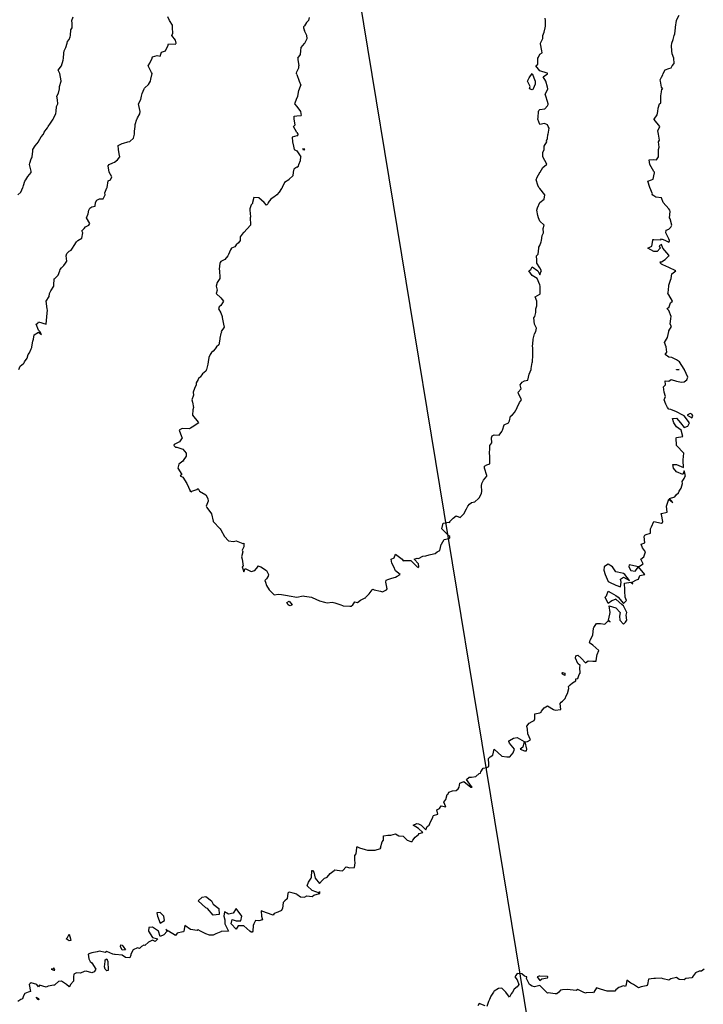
# Model space of a CAD drawing. Header units: inches. Extents: x 158323 to 160611, y 432808 to 437248.
# Tile 179 of 228: x 159635 to 159680, y 436990 to 437055. Entities that reach past the tile are written whole.
import ezdxf

# ---------------------------------------------------------------- set-up
doc = ezdxf.new("R2010")
doc.units = ezdxf.units.IN
doc.header["$MEASUREMENT"] = 0
doc.linetypes.add('CENTER', pattern=[0])
for name, color, linetype, lineweight in [('Hoogtelijn-bestaand 18.00 M', 7, 'Continuous', 15), ('Hoogtelijn-bestaand 19.00 M', 7, 'Continuous', 15), ('Hoogtelijn-bestaand 20.00 M', 7, 'Continuous', 15), ('Profielen', 3, 'Continuous', 60)]:
    doc.layers.add(name, color=color, linetype=linetype, lineweight=lineweight)

msp = doc.modelspace()

# ---------------------------------------------------------------- linework, layer by layer
at = {"layer": 'Hoogtelijn-bestaand 18.00 M', "color": 252, "linetype": 'Continuous', "lineweight": 25}
for points in [[(159634.385, 437043.75, 18), (159634.566, 437043.934, 18), (159634.7, 437044.25, 18), (159634.723, 437044.277, 18), (159634.75, 437044.375, 18), (159634.835, 437044.666, 18), (159634.899, 437044.75, 18), (159635.042, 437044.958, 18), (159635.25, 437045.22, 18), (159635.265, 437045.235, 18), (159635.267, 437045.25, 18), (159635.25, 437045.318, 18), (159635.156, 437045.75, 18), (159635.161, 437045.839, 18), (159635.25, 437046.122, 18), (159635.295, 437046.205, 18), (159635.318, 437046.25, 18), (159635.365, 437046.635, 18), (159635.375, 437046.75, 18), (159635.51, 437046.99, 18), (159635.736, 437047.25, 18), (159635.744, 437047.257, 18), (159635.75, 437047.264, 18), (159635.925, 437047.575, 18), (159636.06, 437047.75, 18), (159636.124, 437047.876, 18), (159636.25, 437048.057, 18), (159636.328, 437048.172, 18), (159636.376, 437048.25, 18), (159636.52, 437048.48, 18), (159636.706, 437048.75, 18), (159636.718, 437048.782, 18), (159636.75, 437048.828, 18), (159636.875, 437049.125, 18), (159636.898, 437049.25, 18), (159636.916, 437049.584, 18), (159637.007, 437049.75, 18), (159636.993, 437050.007, 18), (159636.95, 437050.25, 18), (159637.055, 437050.445, 18), (159637.117, 437050.75, 18), (159637.112, 437050.888, 18), (159637.229, 437051.25, 18), (159637.236, 437051.264, 18), (159637.134, 437051.75, 18), (159637.041, 437051.959, 18), (159637.25, 437052.25, 18), (159637.375, 437052.625, 18), (159637.397, 437052.75, 18), (159637.403, 437053.097, 18), (159637.439, 437053.25, 18), (159637.536, 437053.464, 18), (159637.62, 437053.75, 18), (159637.645, 437053.855, 18), (159637.75, 437053.996, 18), (159637.835, 437054.165, 18), (159637.854, 437054.25, 18), (159637.876, 437054.624, 18), (159637.959, 437054.75, 18), (159637.956, 437055.044, 18), (159637.935, 437055.25, 18), (159638.016, 437055.484, 18)], [(159679.565, 436992.75, 18), (159679.387, 436992.613, 18), (159679.25, 436992.628, 18), (159678.993, 436992.507, 18), (159678.801, 436992.25, 18), (159678.792, 436992.208, 18), (159678.75, 436992.185, 18), (159678.358, 436992.142, 18), (159678.25, 436992.054, 18), (159677.923, 436992.077, 18), (159677.75, 436992.198, 18), (159677.383, 436992.117, 18), (159677.25, 436992.024, 18), (159676.88, 436992.12, 18), (159676.75, 436992.171, 18), (159676.355, 436992.145, 18), (159676.25, 436992.132, 18), (159675.898, 436992.102, 18), (159675.839, 436991.75, 18), (159675.825, 436991.675, 18), (159675.75, 436991.658, 18), (159675.419, 436991.581, 18), (159675.25, 436991.517, 18), (159674.912, 436991.75, 18), (159674.75, 436991.825, 18), (159674.468, 436992.033, 18), (159674.425, 436991.75, 18), (159674.385, 436991.615, 18), (159674.25, 436991.665, 18), (159673.957, 436991.543, 18), (159673.75, 436991.397, 18), (159673.696, 436991.304, 18), (159673.25, 436991.308, 18), (159673.185, 436991.315, 18), (159672.75, 436991.442, 18), (159672.473, 436991.527, 18), (159672.316, 436991.25, 18), (159672.294, 436991.206, 18), (159672.25, 436991.213, 18), (159671.797, 436991.204, 18), (159671.75, 436991.179, 18), (159671.609, 436991.25, 18), (159671.25, 436991.417, 18), (159671.146, 436991.355, 18), (159670.75, 436991.399, 18), (159670.594, 436991.406, 18), (159670.25, 436991.396, 18), (159670.118, 436991.382, 18), (159670.004, 436991.25, 18), (159669.871, 436991.129, 18), (159669.75, 436991.138, 18), (159669.295, 436991.205, 18), (159669.25, 436991.172, 18), (159669.184, 436991.25, 18), (159668.75, 436991.67, 18), (159668.404, 436991.596, 18), (159668.25, 436991.641, 18), (159668.075, 436991.75, 18), (159667.87, 436992.13, 18), (159667.903, 436992.25, 18), (159667.75, 436992.3, 18), (159667.56, 436992.44, 18), (159667.25, 436992.469, 18), (159667.169, 436992.331, 18), (159667.104, 436992.25, 18), (159667.25, 436992.044, 18), (159667.368, 436991.75, 18), (159667.32, 436991.68, 18), (159667.25, 436991.596, 18), (159667.067, 436991.433, 18), (159666.946, 436991.25, 18), (159666.863, 436991.137, 18), (159666.75, 436990.92, 18), (159666.516, 436991.25, 18), (159666.25, 436991.496, 18), (159666.018, 436991.482, 18), (159665.75, 436991.308, 18), (159665.711, 436991.289, 18), (159665.698, 436991.25, 18), (159665.522, 436990.978, 18), (159665.44, 436990.75, 18), (159665.374, 436990.627, 18), (159665.25, 436990.292, 18)], [(159665.15, 436990.35, 18), (159664.75, 436990.5, 18), (159664.669, 436990.332, 18)]]:
    msp.add_polyline3d(points, dxfattribs=at)
msp.add_polyline3d([(159668.57, 436992.25, 18), (159668.75, 436992.009, 18), (159668.882, 436992.118, 18), (159669.25, 436992.193, 18), (159669.275, 436992.225, 18), (159669.284, 436992.25, 18), (159669.25, 436992.267, 18), (159669.232, 436992.268, 18), (159668.75, 436992.298, 18), (159668.706, 436992.294, 18)], close=True, dxfattribs=at)
at = {"layer": 'Hoogtelijn-bestaand 19.00 M', "color": 252, "linetype": 'Continuous', "lineweight": 25}
for p, q in [((159652.75, 436997.687, 19), (159652.985, 436997.515, 19)), ((159652.985, 436997.515, 19), (159653.25, 436997.507, 19))]:
    msp.add_line(p, q, dxfattribs=at)
for points in [[(159634.453, 437032.25, 19), (159634.534, 437032.466, 19), (159634.75, 437032.643, 19), (159634.805, 437032.695, 19), (159634.811, 437032.75, 19), (159635, 437033, 19), (159635.053, 437033.25, 19), (159635.157, 437033.343, 19), (159635.25, 437033.609, 19), (159635.293, 437033.707, 19), (159635.307, 437033.75, 19), (159635.376, 437034.124, 19), (159635.401, 437034.25, 19), (159635.459, 437034.541, 19), (159635.75, 437034.722, 19), (159635.932, 437034.568, 19), (159635.833, 437034.75, 19), (159635.75, 437034.85, 19), (159635.59, 437035.25, 19), (159635.688, 437035.312, 19), (159635.75, 437035.391, 19), (159636.25, 437035.25, 19), (159636.285, 437035.715, 19), (159636.286, 437035.75, 19), (159636.332, 437036.168, 19), (159636.305, 437036.25, 19), (159636.25, 437036.75, 19), (159636.445, 437037.055, 19), (159636.471, 437037.25, 19), (159636.559, 437037.441, 19), (159636.744, 437037.75, 19), (159636.742, 437037.758, 19), (159636.75, 437037.812, 19), (159636.782, 437038.218, 19), (159636.807, 437038.25, 19), (159637.032, 437038.468, 19), (159637.139, 437038.75, 19), (159637.157, 437038.844, 19), (159637.25, 437038.942, 19), (159637.398, 437039.102, 19), (159637.512, 437039.25, 19), (159637.601, 437039.399, 19), (159637.568, 437039.75, 19), (159637.611, 437039.889, 19), (159637.75, 437040.041, 19), (159637.88, 437040.12, 19), (159637.987, 437040.25, 19), (159638.085, 437040.415, 19), (159638.25, 437040.658, 19), (159638.286, 437040.714, 19), (159638.323, 437040.75, 19), (159638.589, 437040.911, 19), (159638.659, 437041.25, 19), (159638.604, 437041.396, 19), (159638.75, 437041.547, 19), (159638.839, 437041.661, 19), (159639.045, 437041.75, 19), (159639.122, 437041.879, 19), (159638.909, 437042.25, 19), (159639.002, 437042.498, 19), (159639.05, 437042.75, 19), (159639.118, 437042.882, 19), (159639.25, 437042.961, 19), (159639.478, 437043.022, 19), (159639.489, 437043.25, 19), (159639.589, 437043.411, 19), (159639.75, 437043.49, 19), (159640.008, 437043.492, 19), (159640.119, 437043.75, 19), (159640.107, 437043.893, 19), (159640.25, 437044.228, 19), (159640.257, 437044.243, 19), (159640.258, 437044.25, 19), (159640.318, 437044.682, 19), (159640.488, 437044.75, 19), (159640.56, 437044.94, 19), (159640.388, 437045.25, 19), (159640.338, 437045.662, 19), (159640.401, 437045.75, 19), (159640.63, 437045.87, 19), (159640.75, 437045.899, 19), (159640.946, 437046.054, 19), (159641.105, 437046.25, 19), (159641.046, 437046.454, 19), (159641.004, 437046.75, 19), (159640.983, 437047.017, 19), (159641.25, 437047.148, 19), (159641.335, 437047.165, 19), (159641.614, 437047.25, 19), (159641.724, 437047.276, 19), (159641.75, 437047.274, 19), (159642.004, 437047.496, 19), (159642.066, 437047.75, 19), (159642.051, 437047.949, 19), (159642.108, 437048.25, 19), (159642.11, 437048.39, 19), (159642.208, 437048.75, 19), (159642.226, 437048.774, 19), (159642.25, 437048.828, 19), (159642.411, 437049.089, 19), (159642.43, 437049.25, 19), (159642.357, 437049.643, 19), (159642.334, 437049.75, 19), (159642.472, 437050.028, 19), (159642.524, 437050.25, 19), (159642.566, 437050.434, 19), (159642.7, 437050.75, 19), (159642.722, 437050.778, 19), (159642.75, 437050.801, 19), (159642.972, 437051.028, 19), (159643.116, 437051.25, 19), (159643.128, 437051.372, 19), (159643.227, 437051.75, 19), (159643.179, 437051.821, 19), (159642.968, 437052.25, 19), (159643.074, 437052.426, 19), (159643.225, 437052.75, 19), (159643.222, 437052.778, 19), (159643.25, 437052.838, 19), (159643.554, 437052.946, 19), (159643.75, 437052.886, 19), (159643.844, 437053.156, 19), (159644.093, 437053.25, 19), (159644.144, 437053.356, 19), (159644.25, 437053.555, 19), (159644.304, 437053.696, 19), (159644.75, 437053.683, 19), (159644.779, 437053.721, 19), (159644.795, 437053.75, 19), (159644.75, 437053.955, 19), (159644.526, 437054.25, 19), (159644.583, 437054.417, 19), (159644.567, 437054.75, 19), (159644.571, 437054.929, 19), (159644.375, 437055.25, 19), (159644.25, 437055.475, 19)], [(159653.25, 436997.507, 19), (159653.407, 436997.593, 19), (159653.75, 436997.549, 19), (159653.866, 436997.634, 19), (159654.25, 436997.744, 19), (159654.255, 436997.745, 19), (159654.258, 436997.75, 19), (159654.25, 436997.875, 19), (159654.239, 436997.762, 19), (159653.75, 436997.937, 19), (159653.437, 436998.25, 19), (159653.514, 436998.486, 19), (159653.702, 436998.75, 19), (159653.716, 436998.784, 19), (159653.736, 436999.25, 19), (159653.74, 436999.26, 19), (159653.75, 436999.26, 19), (159653.772, 436999.25, 19), (159653.861, 436999.139, 19), (159653.958, 436998.75, 19), (159654.25, 436998.4, 19), (159654.409, 436998.591, 19), (159654.568, 436998.75, 19), (159654.708, 436998.792, 19), (159654.75, 436998.817, 19), (159654.953, 436999.047, 19), (159655.198, 436999.25, 19), (159655.231, 436999.269, 19), (159655.25, 436999.299, 19), (159655.55, 436999.25, 19), (159655.75, 436999.222, 19), (159655.763, 436999.237, 19), (159655.789, 436999.25, 19), (159656.005, 436999.495, 19), (159656.25, 436999.435, 19), (159656.552, 436999.448, 19), (159656.586, 436999.75, 19), (159656.568, 436999.932, 19), (159656.574, 437000.25, 19), (159656.656, 437000.344, 19), (159656.711, 437000.75, 19), (159656.695, 437000.805, 19), (159656.75, 437000.815, 19), (159656.88, 437000.75, 19), (159657.25, 437000.63, 19), (159657.404, 437000.596, 19), (159657.75, 437000.602, 19), (159657.908, 437000.592, 19), (159658.25, 437000.706, 19), (159658.279, 437000.721, 19), (159658.263, 437000.75, 19), (159658.365, 437001.135, 19), (159658.464, 437001.25, 19), (159658.466, 437001.534, 19), (159658.75, 437001.574, 19), (159658.928, 437001.572, 19), (159659.25, 437001.659, 19), (159659.467, 437001.533, 19), (159659.75, 437001.524, 19), (159660.016, 437001.25, 19), (159660.25, 437001.154, 19), (159660.347, 437001.153, 19), (159660.397, 437001.25, 19), (159660.552, 437001.448, 19), (159660.75, 437001.625, 19), (159660.811, 437001.689, 19), (159661.036, 437001.75, 19), (159660.75, 437002.023, 19), (159660.417, 437002.25, 19), (159660.65, 437002.35, 19), (159660.75, 437002.32, 19), (159660.942, 437002.25, 19), (159661.25, 437001.93, 19), (159661.342, 437002.158, 19), (159661.472, 437002.25, 19), (159661.55, 437002.45, 19), (159661.705, 437002.75, 19), (159661.706, 437002.794, 19), (159661.75, 437002.875, 19), (159662.031, 437002.969, 19), (159661.964, 437003.25, 19), (159662.153, 437003.347, 19), (159662.25, 437003.511, 19), (159662.555, 437003.445, 19), (159662.433, 437003.75, 19), (159662.56, 437003.94, 19), (159662.638, 437004.25, 19), (159662.704, 437004.296, 19), (159662.75, 437004.405, 19), (159662.994, 437004.506, 19), (159663.25, 437004.526, 19), (159663.37, 437004.63, 19), (159663.448, 437004.75, 19), (159663.49, 437005.01, 19), (159663.75, 437005.111, 19), (159664.214, 437004.75, 19), (159664.25, 437004.732, 19), (159664.261, 437004.739, 19), (159664.295, 437004.75, 19), (159664.25, 437004.795, 19), (159663.917, 437005.25, 19), (159664.089, 437005.411, 19), (159664.25, 437005.393, 19), (159664.544, 437005.456, 19), (159664.75, 437005.639, 19), (159664.833, 437005.667, 19), (159664.864, 437005.75, 19), (159665.014, 437005.986, 19), (159665.25, 437006.029, 19), (159665.4, 437006.1, 19), (159665.402, 437006.25, 19), (159665.372, 437006.628, 19), (159665.477, 437006.75, 19), (159665.646, 437006.854, 19), (159665.75, 437007.25, 19), (159666.25, 437006.777, 19), (159666.583, 437006.75, 19), (159666.75, 437006.74, 19), (159666.758, 437006.742, 19), (159666.767, 437006.75, 19), (159666.987, 437007.014, 19), (159667.092, 437007.25, 19), (159666.75, 437007.633, 19), (159666.714, 437007.75, 19), (159666.703, 437007.797, 19), (159666.75, 437007.807, 19), (159667.024, 437007.976, 19), (159667.25, 437008.005, 19), (159667.722, 437007.75, 19), (159667.62, 437007.38, 19), (159667.45, 437007.25, 19), (159667.75, 437007.14, 19), (159667.872, 437007.128, 19), (159667.893, 437007.25, 19), (159667.781, 437007.719, 19), (159667.938, 437007.75, 19), (159668.136, 437007.864, 19), (159667.968, 437008.25, 19), (159667.936, 437008.564, 19), (159667.888, 437008.75, 19), (159668.045, 437008.955, 19), (159668.25, 437009.077, 19), (159668.372, 437009.128, 19), (159668.411, 437009.25, 19), (159668.417, 437009.583, 19), (159668.75, 437009.646, 19), (159668.827, 437009.673, 19), (159668.869, 437009.75, 19), (159669.037, 437009.963, 19), (159669.25, 437010.098, 19), (159669.639, 437009.861, 19), (159669.75, 437009.824, 19), (159670.133, 437009.867, 19), (159670.099, 437010.25, 19), (159670.161, 437010.339, 19), (159670.25, 437010.411, 19), (159670.425, 437010.575, 19), (159670.489, 437010.75, 19), (159670.578, 437010.922, 19), (159670.657, 437011.25, 19), (159670.628, 437011.372, 19), (159670.75, 437011.477, 19), (159670.89, 437011.61, 19), (159671.125, 437011.75, 19), (159671.125, 437011.875, 19), (159671.25, 437011.893, 19), (159671.336, 437012.164, 19), (159671.401, 437012.25, 19), (159671.379, 437012.621, 19), (159671.41, 437012.75, 19), (159671.25, 437012.883, 19), (159671.105, 437013.25, 19), (159671.112, 437013.388, 19), (159671.25, 437013.443, 19), (159671.461, 437013.25, 19), (159671.75, 437012.931, 19), (159671.938, 437013.062, 19), (159672.25, 437013.041, 19), (159672.455, 437013.045, 19), (159672.49, 437013.25, 19), (159672.523, 437013.477, 19), (159672.642, 437013.75, 19), (159672.25, 437014.086, 19), (159672.015, 437014.25, 19), (159672.073, 437014.427, 19), (159672.25, 437014.75, 19), (159672.274, 437015.226, 19), (159672.309, 437015.25, 19), (159672.472, 437015.528, 19), (159672.75, 437015.518, 19), (159673.021, 437015.479, 19), (159673.25, 437015.708, 19), (159673.375, 437015.625, 19), (159673.267, 437015.75, 19), (159673.358, 437016.142, 19), (159673.371, 437016.25, 19), (159673.319, 437016.681, 19), (159673.75, 437016.548, 19), (159674.041, 437016.25, 19), (159674, 437016, 19), (159674.018, 437015.75, 19), (159674.25, 437015.478, 19), (159674.38, 437015.62, 19), (159674.477, 437015.75, 19), (159674.438, 437016.062, 19), (159674.481, 437016.25, 19), (159674.25, 437016.679, 19), (159674.175, 437016.75, 19), (159673.75, 437017.12, 19), (159673.492, 437017.008, 19), (159673.25, 437016.85, 19), (159673.05, 437017.25, 19), (159673.149, 437017.351, 19), (159673.25, 437017.65, 19), (159673.45, 437017.55, 19), (159673.75, 437017.357, 19), (159673.917, 437017.25, 19), (159674.25, 437016.85, 19), (159674.457, 437017.043, 19), (159674.363, 437017.25, 19), (159674.348, 437017.652, 19), (159674.346, 437017.75, 19), (159674.321, 437018.179, 19), (159674.75, 437018.239, 19), (159674.875, 437018.125, 19), (159674.821, 437018.25, 19), (159675.107, 437018.393, 19), (159675.25, 437018.438, 19), (159675.326, 437018.674, 19), (159675.667, 437018.75, 19), (159675.25, 437019.25, 19), (159674.75, 437019.362, 19), (159674.623, 437019.378, 19), (159674.599, 437019.25, 19), (159674.75, 437019.018, 19), (159675.033, 437018.968, 19), (159675.25, 437019.25, 19), (159675.544, 437019.456, 19), (159675.397, 437019.75, 19), (159675.592, 437019.908, 19), (159675.706, 437020.25, 19), (159675.5, 437020.5, 19), (159675.417, 437020.75, 19), (159675.656, 437020.844, 19), (159675.627, 437021.25, 19), (159675.66, 437021.34, 19), (159675.75, 437021.387, 19), (159676.026, 437021.474, 19), (159676.03, 437021.75, 19), (159676.105, 437021.895, 19), (159676.25, 437022.25, 19), (159676.75, 437022.125, 19), (159676.826, 437022.174, 19), (159676.859, 437022.25, 19), (159676.75, 437022.705, 19), (159676.725, 437022.75, 19), (159676.739, 437022.761, 19), (159676.75, 437022.759, 19), (159677.144, 437022.856, 19), (159677.083, 437023.25, 19), (159677.123, 437023.377, 19), (159677.25, 437023.717, 19), (159677.5, 437023.5, 19), (159677.298, 437023.75, 19), (159677.634, 437023.866, 19), (159677.75, 437024.021, 19), (159677.881, 437024.119, 19), (159677.917, 437024.25, 19), (159678.062, 437024.438, 19), (159678.146, 437024.75, 19), (159678.131, 437024.869, 19), (159678.25, 437025.068, 19), (159678.306, 437025.194, 19), (159678.335, 437025.25, 19), (159678.25, 437025.583, 19), (159678.169, 437025.332, 19), (159677.75, 437025.512, 19), (159677.553, 437025.75, 19), (159677.506, 437025.994, 19), (159677.75, 437026.003, 19), (159678.205, 437025.795, 19), (159678.195, 437026.25, 19), (159678.195, 437026.305, 19), (159678.226, 437026.75, 19), (159677.75, 437027.25, 19), (159677.732, 437027.75, 19), (159677.741, 437027.759, 19), (159677.75, 437027.776, 19), (159678.169, 437027.831, 19), (159678.066, 437028.25, 19), (159677.75, 437028.484, 19), (159677.567, 437028.75, 19), (159677.484, 437029.016, 19), (159677.75, 437029.047, 19), (159678.003, 437028.75, 19), (159678.25, 437028.422, 19), (159678.485, 437028.515, 19), (159678.614, 437028.75, 19), (159678.25, 437029.195, 19), (159678.174, 437029.25, 19), (159677.75, 437029.459, 19), (159677.372, 437029.628, 19), (159677.25, 437029.65, 19), (159677.162, 437029.75, 19), (159677.036, 437029.964, 19), (159676.927, 437030.25, 19), (159677.026, 437030.474, 19), (159676.93, 437030.75, 19), (159676.886, 437031.114, 19), (159677.023, 437031.25, 19), (159676.992, 437031.509, 19), (159677.25, 437031.492, 19), (159677.407, 437031.593, 19), (159677.75, 437031.487, 19), (159678.075, 437031.425, 19), (159678.25, 437031.441, 19), (159678.431, 437031.569, 19), (159678.497, 437031.75, 19), (159678.277, 437032.223, 19), (159678.27, 437032.25, 19), (159678.25, 437032.266, 19), (159677.941, 437032.75, 19), (159677.75, 437032.883, 19), (159677.45, 437033.05, 19), (159677.25, 437033.056, 19), (159677.005, 437033.25, 19), (159677.102, 437033.398, 19), (159677.063, 437033.75, 19), (159676.966, 437034.035, 19), (159677.091, 437034.25, 19), (159677.145, 437034.355, 19), (159677.24, 437034.75, 19), (159677.242, 437034.758, 19), (159677.25, 437034.795, 19), (159677.411, 437035.089, 19), (159677.327, 437035.25, 19), (159677.383, 437035.617, 19), (159677.393, 437035.75, 19), (159677.25, 437036.135, 19), (159677.125, 437036.25, 19), (159677.171, 437036.329, 19), (159677.25, 437036.321, 19), (159677.36, 437036.64, 19), (159677.487, 437036.75, 19), (159677.25, 437037.169, 19), (159677.18, 437037.25, 19), (159677.198, 437037.302, 19), (159677.234, 437037.75, 19), (159677.237, 437037.763, 19), (159677.25, 437037.806, 19), (159677.36, 437038.141, 19), (159677.388, 437038.25, 19), (159677.437, 437038.563, 19), (159677.713, 437038.75, 19), (159677.25, 437038.973, 19), (159676.847, 437039.153, 19), (159676.75, 437039.192, 19), (159676.693, 437039.25, 19), (159676.662, 437039.338, 19), (159676.75, 437039.336, 19), (159676.992, 437039.508, 19), (159677.25, 437039.734, 19), (159677.257, 437039.743, 19), (159677.267, 437039.75, 19), (159677.25, 437039.774, 19), (159676.85, 437040.25, 19), (159676.75, 437040.477, 19), (159676.603, 437040.397, 19), (159676.664, 437040.25, 19), (159676.477, 437040.024, 19), (159676.25, 437040.019, 19), (159675.85, 437040.25, 19), (159676.133, 437040.367, 19), (159676.184, 437040.75, 19), (159676.185, 437040.815, 19), (159676.25, 437040.826, 19), (159676.709, 437040.791, 19), (159676.75, 437040.85, 19), (159677.023, 437040.75, 19), (159677.25, 437040.65, 19), (159677.295, 437040.705, 19), (159677.284, 437040.75, 19), (159677.25, 437040.864, 19), (159677.043, 437041.25, 19), (159677.065, 437041.435, 19), (159677.25, 437041.5, 19), (159677.365, 437041.635, 19), (159677.439, 437041.75, 19), (159677.326, 437042.174, 19), (159677.293, 437042.25, 19), (159677.336, 437042.664, 19), (159677.307, 437042.75, 19), (159677.25, 437042.846, 19), (159676.873, 437043.25, 19), (159676.75, 437043.562, 19), (159676.393, 437043.607, 19), (159676.25, 437043.695, 19), (159676.143, 437043.75, 19), (159676.169, 437043.831, 19), (159675.985, 437044.25, 19), (159675.852, 437044.648, 19), (159676.096, 437044.75, 19), (159676.212, 437044.788, 19), (159676.25, 437045, 19), (159676.298, 437045.203, 19), (159676.29, 437045.25, 19), (159676.25, 437045.288, 19), (159675.997, 437045.75, 19), (159675.94, 437046.06, 19), (159676.25, 437046.077, 19), (159676.436, 437046.064, 19), (159676.567, 437046.25, 19), (159676.553, 437046.447, 19), (159676.57, 437046.75, 19), (159676.606, 437046.894, 19), (159676.57, 437047.25, 19), (159676.638, 437047.362, 19), (159676.554, 437047.75, 19), (159676.523, 437047.977, 19), (159676.643, 437048.25, 19), (159676.286, 437048.714, 19), (159676.281, 437048.75, 19), (159676.472, 437049.028, 19), (159676.523, 437049.25, 19), (159676.542, 437049.458, 19), (159676.619, 437049.75, 19), (159676.714, 437049.786, 19), (159676.721, 437050.25, 19), (159676.72, 437050.28, 19), (159676.75, 437050.536, 19), (159676.779, 437050.721, 19), (159676.838, 437050.75, 19), (159676.75, 437050.85, 19), (159676.684, 437051.25, 19), (159676.667, 437051.333, 19), (159676.75, 437051.5, 19), (159676.845, 437051.655, 19), (159676.88, 437051.75, 19), (159677.004, 437051.997, 19), (159677.25, 437052.071, 19), (159677.386, 437052.114, 19), (159677.461, 437052.25, 19), (159677.591, 437052.409, 19), (159677.565, 437052.75, 19), (159677.456, 437053.045, 19), (159677.448, 437053.25, 19), (159677.42, 437053.58, 19), (159677.446, 437053.75, 19), (159677.521, 437053.979, 19), (159677.601, 437054.25, 19), (159677.644, 437054.356, 19), (159677.676, 437054.75, 19), (159677.692, 437054.808, 19), (159677.743, 437055.25, 19), (159677.743, 437055.257, 19), (159677.75, 437055.268, 19), (159677.917, 437055.583, 19)], [(159652.75, 436997.687, 19), (159652.508, 436997.75, 19), (159652.25, 436997.827, 19), (159652.191, 436997.809, 19), (159652.165, 436997.75, 19), (159652.105, 436997.395, 19), (159651.952, 436997.25, 19), (159651.853, 436997.147, 19), (159651.796, 436996.75, 19), (159651.78, 436996.72, 19), (159651.75, 436996.614, 19), (159651.495, 436996.505, 19), (159651.25, 436996.422, 19), (159651.182, 436996.318, 19), (159650.75, 436996.473, 19), (159650.411, 436996.589, 19), (159650.429, 436996.25, 19), (159650.486, 436996.014, 19), (159650.25, 436995.929, 19), (159650.034, 436995.966, 19), (159649.922, 436995.75, 19), (159649.866, 436995.634, 19), (159649.847, 436995.25, 19), (159649.808, 436995.192, 19), (159649.75, 436995.19, 19), (159649.657, 436995.25, 19), (159649.25, 436995.615, 19), (159648.893, 436995.607, 19), (159648.75, 436995.382, 19), (159648.432, 436995.75, 19), (159648.481, 436996.019, 19), (159648.75, 436995.945, 19), (159649.064, 436995.936, 19), (159649.129, 436996.25, 19), (159648.75, 436996.75, 19), (159648.554, 436996.446, 19), (159648.25, 436996.38, 19), (159647.977, 436996.523, 19), (159647.95, 436996.25, 19), (159648, 436996, 19), (159648.015, 436995.75, 19), (159648.25, 436995.25, 19), (159647.773, 436995.227, 19), (159647.75, 436995.221, 19), (159647.427, 436995.073, 19), (159647.25, 436994.985, 19), (159647.008, 436994.992, 19), (159646.75, 436995.08, 19), (159646.396, 436995.25, 19), (159646.25, 436995.342, 19), (159646.193, 436995.307, 19), (159645.75, 436995.359, 19), (159645.375, 436995.625, 19), (159645.309, 436995.25, 19), (159645.279, 436995.221, 19), (159645.25, 436995.214, 19), (159644.879, 436995.122, 19), (159644.75, 436994.969, 19), (159644.3, 436995.25, 19), (159644.25, 436995.261, 19), (159644.125, 436995.375, 19), (159644.221, 436995.25, 19), (159643.985, 436995.015, 19), (159643.75, 436994.902, 19), (159643.643, 436995.25, 19), (159643.25, 436995.516, 19), (159643.004, 436995.496, 19), (159642.991, 436995.25, 19), (159643.25, 436994.851, 19), (159643.591, 436994.75, 19), (159643.413, 436994.587, 19), (159643.25, 436994.661, 19), (159642.972, 436994.528, 19), (159642.75, 436994.313, 19), (159642.669, 436994.332, 19), (159642.528, 436994.25, 19), (159642.393, 436994.107, 19), (159642.25, 436994.164, 19), (159641.98, 436994.02, 19), (159641.829, 436993.75, 19), (159641.815, 436993.685, 19), (159641.75, 436993.5, 19), (159641.469, 436993.531, 19), (159641.25, 436993.684, 19), (159640.781, 436993.719, 19), (159640.75, 436993.72, 19), (159640.643, 436993.75, 19), (159640.25, 436993.917, 19), (159640.14, 436993.86, 19), (159639.75, 436993.93, 19), (159639.607, 436993.893, 19), (159639.25, 436993.82, 19), (159639.183, 436993.817, 19), (159639.013, 436993.75, 19), (159639.062, 436993.438, 19), (159639.135, 436993.25, 19), (159639.25, 436993.169, 19), (159639.508, 436992.75, 19), (159639.41, 436992.59, 19), (159639.25, 436992.504, 19), (159638.869, 436992.631, 19), (159638.75, 436992.603, 19), (159638.51, 436992.49, 19), (159638.25, 436992.522, 19), (159638.068, 436992.432, 19), (159638.046, 436992.25, 19), (159638.042, 436991.958, 19), (159637.85, 436991.75, 19), (159637.821, 436991.679, 19), (159637.75, 436991.602, 19), (159637.59, 436991.75, 19), (159637.25, 436991.957, 19), (159637.065, 436991.935, 19), (159636.845, 436991.75, 19), (159636.807, 436991.693, 19), (159636.75, 436991.709, 19), (159636.375, 436991.625, 19), (159636.25, 436991.562, 19), (159635.804, 436991.696, 19), (159635.75, 436991.6, 19), (159635.635, 436991.75, 19), (159635.25, 436991.857, 19), (159635.182, 436991.818, 19), (159635.128, 436991.75, 19), (159635.22, 436991.28, 19), (159635.05, 436991.25, 19), (159634.85, 436991.15, 19), (159634.75, 436991, 19), (159634.69, 436990.81, 19), (159634.583, 436990.75, 19), (159634.37, 436990.63, 19)]]:
    msp.add_polyline3d(points, dxfattribs=at)
for points in [[(159677.738, 437032.262, 19), (159677.75, 437032.263, 19), (159677.917, 437032.25, 19), (159677.764, 437032.236, 19), (159677.75, 437032.237, 19), (159677.745, 437032.25, 19)], [(159678.442, 437029.25, 19), (159678.75, 437029.076, 19), (159678.819, 437029.181, 19), (159678.794, 437029.25, 19), (159678.75, 437029.306, 19), (159678.653, 437029.347, 19)], [(159672.957, 437019.043, 19), (159673.045, 437018.75, 19), (159673.25, 437018.291, 19), (159673.329, 437018.25, 19), (159673.75, 437018.039, 19), (159674.058, 437017.942, 19), (159674.098, 437018.25, 19), (159674.055, 437018.445, 19), (159674.25, 437018.568, 19), (159674.65, 437018.35, 19), (159674.355, 437018.75, 19), (159674.25, 437018.809, 19), (159674.163, 437018.837, 19), (159673.75, 437018.933, 19), (159673.534, 437019.25, 19), (159673.25, 437019.426, 19), (159673.132, 437019.368, 19), (159672.995, 437019.25, 19)], [(159670.218, 437012.282, 19), (159670.25, 437012.289, 19), (159670.397, 437012.25, 19), (159670.397, 437012.103, 19), (159670.25, 437012.18, 19), (159670.222, 437012.25, 19)], [(159646.25, 436997.25, 19), (159646.508, 436997.493, 19), (159646.75, 436997.54, 19), (159647.132, 436997.25, 19), (159647.25, 436997.037, 19), (159647.615, 436996.75, 19), (159647.636, 436996.364, 19), (159647.25, 436996.315, 19), (159646.864, 436996.75, 19), (159646.75, 436996.805, 19)], [(159643.532, 436996.468, 19), (159643.583, 436996.25, 19), (159643.75, 436995.775, 19), (159644.037, 436995.963, 19), (159643.994, 436996.25, 19), (159643.75, 436996.494, 19)], [(159637.56, 436994.75, 19), (159637.659, 436994.841, 19), (159637.75, 436995.057, 19), (159637.855, 436994.75, 19), (159637.86, 436994.64, 19), (159637.75, 436994.614, 19)], [(159641.147, 436994.25, 19), (159641.153, 436994.347, 19), (159641.25, 436994.333, 19), (159641.323, 436994.25, 19), (159641.469, 436994.031, 19), (159641.25, 436994, 19)], [(159640.095, 436992.905, 19), (159640.12, 436993.25, 19), (159640.129, 436993.371, 19), (159640.25, 436993.445, 19), (159640.315, 436993.25, 19), (159640.315, 436993.185, 19), (159640.331, 436992.75, 19), (159640.333, 436992.667, 19), (159640.25, 436992.648, 19), (159640.132, 436992.75, 19)], [(159636.583, 436992.75, 19), (159636.75, 436992.69, 19), (159636.821, 436992.679, 19), (159636.792, 436992.75, 19), (159636.75, 436992.841, 19), (159636.713, 436992.787, 19)], [(159635.583, 436990.917, 19), (159635.75, 436990.812, 19), (159635.759, 436990.75, 19), (159635.754, 436990.746, 19), (159635.75, 436990.74, 19), (159635.711, 436990.75, 19)]]:
    msp.add_polyline3d(points, close=True, dxfattribs=at)
at = {"layer": 'Hoogtelijn-bestaand 20.00 M', "color": 252, "linetype": 'Continuous', "lineweight": 25}
for p, q in [((159653.185, 437054.815, 20), (159653.25, 437054.894, 20)), ((159653.185, 437054.815, 20), (159653.191, 437054.75, 20)), ((159653.191, 437054.75, 20), (159653.25, 437054.565, 20)), ((159653.019, 437053.25, 20), (159653.031, 437053.469, 20)), ((159653.031, 437053.469, 20), (159653.25, 437053.732, 20)), ((159652.811, 437052.75, 20), (159652.997, 437053.003, 20)), ((159652.811, 437052.75, 20), (159652.821, 437052.679, 20)), ((159652.997, 437053.003, 20), (159653.019, 437053.25, 20)), ((159652.75, 437051.869, 20), (159652.88, 437052.12, 20)), ((159652.821, 437052.679, 20), (159652.885, 437052.25, 20)), ((159652.88, 437052.12, 20), (159652.885, 437052.25, 20)), ((159652.75, 437051.674, 20), (159652.914, 437051.25, 20)), ((159652.914, 437051.25, 20), (159653.01, 437050.99, 20)), ((159652.935, 437050.75, 20), (159653.01, 437050.99, 20)), ((159652.75, 437050.157, 20), (159652.803, 437050.198, 20)), ((159652.803, 437050.198, 20), (159652.806, 437050.25, 20)), ((159652.806, 437050.25, 20), (159652.878, 437050.623, 20)), ((159652.878, 437050.623, 20), (159652.935, 437050.75, 20)), ((159652.75, 437049.586, 20), (159652.99, 437049.25, 20)), ((159652.75, 437048.958, 20), (159653.026, 437048.974, 20)), ((159652.99, 437049.25, 20), (159653.026, 437048.974, 20)), ((159652.75, 437047.859, 20), (159652.81, 437047.75, 20)), ((159652.75, 437047.646, 20), (159652.812, 437047.688, 20)), ((159652.81, 437047.75, 20), (159652.812, 437047.688, 20)), ((159652.75, 437046.65, 20), (159653.019, 437046.25, 20)), ((159652.989, 437046.011, 20), (159653.019, 437046.25, 20)), ((159653.154, 437046.75, 20), (159653.192, 437046.808, 20)), ((159653.154, 437046.75, 20), (159653.25, 437046.718, 20)), ((159653.192, 437046.808, 20), (159653.25, 437046.783, 20)), ((159652.75, 437045.579, 20), (159652.855, 437045.645, 20)), ((159652.855, 437045.645, 20), (159652.891, 437045.75, 20)), ((159652.891, 437045.75, 20), (159652.989, 437046.011, 20)), ((159652.75, 437017.25, 20), (159653.165, 437017.335, 20)), ((159653.165, 437017.335, 20), (159653.25, 437017.333, 20))]:
    msp.add_line(p, q, dxfattribs=at)
for points in [[(159653.552, 437055.448, 20), (159653.509, 437055.25, 20), (159653.396, 437055.104, 20), (159653.25, 437054.894, 20)], [(159653.25, 437017.333, 20), (159653.705, 437017.25, 20), (159653.75, 437017.24, 20), (159653.761, 437017.239, 20), (159654.25, 437017.022, 20), (159654.569, 437016.931, 20), (159654.75, 437016.888, 20), (159655.073, 437016.927, 20), (159655.25, 437016.874, 20), (159655.645, 437016.75, 20), (159655.75, 437016.715, 20), (159655.81, 437016.69, 20), (159656.25, 437016.66, 20), (159656.337, 437016.663, 20), (159656.441, 437016.75, 20), (159656.559, 437016.941, 20), (159656.75, 437016.907, 20), (159656.942, 437017.058, 20), (159657.25, 437017.219, 20), (159657.28, 437017.22, 20), (159657.303, 437017.25, 20), (159657.517, 437017.483, 20), (159657.703, 437017.75, 20), (159657.728, 437017.772, 20), (159657.75, 437017.781, 20), (159657.836, 437017.75, 20), (159658.25, 437017.645, 20), (159658.382, 437017.618, 20), (159658.664, 437017.75, 20), (159658.703, 437017.797, 20), (159658.603, 437018.25, 20), (159658.631, 437018.369, 20), (159658.75, 437018.417, 20), (159659, 437018.5, 20), (159659.25, 437018.583, 20), (159659.361, 437018.639, 20), (159659.562, 437018.75, 20), (159659.25, 437018.994, 20), (159659.144, 437019.25, 20), (159659, 437019.5, 20), (159658.96, 437019.75, 20), (159659.159, 437019.841, 20), (159659.25, 437020.095, 20), (159659.69, 437019.75, 20), (159659.75, 437019.659, 20), (159659.819, 437019.681, 20), (159660.25, 437019.667, 20), (159660.681, 437019.25, 20), (159660.75, 437019.208, 20), (159660.77, 437019.23, 20), (159660.776, 437019.25, 20), (159660.75, 437019.45, 20), (159660.477, 437019.75, 20), (159660.677, 437019.823, 20), (159660.75, 437019.81, 20), (159661.043, 437019.957, 20), (159661.25, 437019.989, 20), (159661.46, 437020.04, 20), (159661.75, 437020.117, 20), (159661.859, 437020.141, 20), (159661.993, 437020.25, 20), (159662.159, 437020.341, 20), (159662.25, 437020.724, 20), (159662.264, 437020.736, 20), (159662.265, 437020.75, 20), (159662.442, 437021.058, 20), (159662.75, 437021.131, 20), (159662.825, 437021.175, 20), (159662.823, 437021.25, 20), (159662.75, 437021.307, 20), (159662.297, 437021.75, 20), (159662.379, 437022.122, 20), (159662.75, 437022.203, 20), (159662.815, 437022.185, 20), (159662.833, 437022.25, 20), (159663.048, 437022.452, 20), (159663.25, 437022.607, 20), (159663.5, 437022.5, 20), (159663.75, 437022.75, 20), (159663.929, 437023.071, 20), (159664.005, 437023.25, 20), (159664.108, 437023.392, 20), (159664.25, 437023.5, 20), (159664.463, 437023.537, 20), (159664.71, 437023.75, 20), (159664.729, 437023.771, 20), (159664.75, 437023.806, 20), (159664.917, 437024.083, 20), (159664.936, 437024.25, 20), (159664.912, 437024.588, 20), (159664.93, 437024.75, 20), (159665.045, 437024.956, 20), (159665.25, 437025.229, 20), (159665.258, 437025.242, 20), (159665.259, 437025.25, 20), (159665.25, 437025.278, 20), (159665.117, 437025.75, 20), (159665.113, 437025.887, 20), (159665.25, 437025.968, 20), (159665.454, 437026.046, 20), (159665.466, 437026.25, 20), (159665.448, 437026.552, 20), (159665.436, 437026.75, 20), (159665.454, 437027.046, 20), (159665.454, 437027.25, 20), (159665.583, 437027.417, 20), (159665.558, 437027.75, 20), (159665.607, 437027.893, 20), (159665.75, 437027.956, 20), (159666.063, 437027.937, 20), (159666.25, 437028.165, 20), (159666.269, 437028.231, 20), (159666.302, 437028.25, 20), (159666.395, 437028.605, 20), (159666.681, 437028.75, 20), (159666.719, 437028.781, 20), (159666.75, 437028.868, 20), (159666.811, 437029.189, 20), (159666.926, 437029.25, 20), (159667.073, 437029.427, 20), (159667.25, 437029.73, 20), (159667.255, 437029.745, 20), (159667.257, 437029.75, 20), (159667.415, 437030.085, 20), (159667.543, 437030.25, 20), (159667.336, 437030.664, 20), (159667.333, 437030.75, 20), (159667.523, 437030.977, 20), (159667.45, 437031.25, 20), (159667.587, 437031.413, 20), (159667.75, 437031.5, 20), (159667.951, 437031.549, 20), (159668.009, 437031.75, 20), (159668.044, 437031.956, 20), (159668.179, 437032.25, 20), (159668.177, 437032.323, 20), (159668.25, 437032.705, 20), (159668.256, 437032.744, 20), (159668.267, 437032.75, 20), (159668.299, 437033.202, 20), (159668.286, 437033.25, 20), (159668.297, 437033.703, 20), (159668.275, 437033.75, 20), (159668.303, 437034.197, 20), (159668.313, 437034.25, 20), (159668.398, 437034.602, 20), (159668.478, 437034.75, 20), (159668.526, 437034.975, 20), (159668.393, 437035.25, 20), (159668.344, 437035.656, 20), (159668.414, 437035.75, 20), (159668.485, 437036.015, 20), (159668.491, 437036.25, 20), (159668.547, 437036.453, 20), (159668.562, 437036.75, 20), (159668.453, 437037.047, 20), (159668.75, 437037.225, 20), (159668.761, 437037.24, 20), (159668.763, 437037.25, 20), (159668.763, 437037.737, 20), (159668.763, 437037.75, 20), (159668.75, 437037.821, 20), (159668.573, 437038.25, 20), (159668.25, 437038.44, 20), (159668.025, 437038.75, 20), (159668.154, 437038.846, 20), (159668.25, 437039.023, 20), (159668.617, 437038.75, 20), (159668.75, 437038.49, 20), (159668.822, 437038.678, 20), (159668.864, 437038.75, 20), (159668.75, 437038.941, 20), (159668.544, 437039.25, 20), (159668.544, 437039.456, 20), (159668.528, 437039.75, 20), (159668.65, 437039.85, 20), (159668.69, 437040.25, 20), (159668.688, 437040.312, 20), (159668.75, 437040.417, 20), (159668.832, 437040.668, 20), (159668.867, 437040.75, 20), (159668.91, 437041.09, 20), (159668.982, 437041.25, 20), (159668.959, 437041.541, 20), (159669.03, 437041.75, 20), (159668.75, 437042.034, 20), (159668.655, 437042.25, 20), (159668.61, 437042.391, 20), (159668.558, 437042.75, 20), (159668.594, 437042.906, 20), (159668.739, 437043.25, 20), (159668.743, 437043.257, 20), (159668.75, 437043.262, 20), (159669.032, 437043.468, 20), (159669.085, 437043.75, 20), (159668.75, 437044.182, 20), (159668.692, 437044.25, 20), (159668.612, 437044.388, 20), (159668.5, 437044.75, 20), (159668.578, 437044.922, 20), (159668.75, 437045.222, 20), (159668.757, 437045.243, 20), (159668.776, 437045.25, 20), (159668.95, 437045.55, 20), (159669.195, 437045.75, 20), (159669.221, 437045.779, 20), (159668.957, 437046.25, 20), (159668.952, 437046.548, 20), (159669.024, 437046.75, 20), (159669.026, 437046.974, 20), (159669.211, 437047.25, 20), (159669.191, 437047.309, 20), (159669.25, 437047.472, 20), (159669.277, 437047.723, 20), (159669.292, 437047.75, 20), (159669.359, 437048.141, 20), (159669.307, 437048.25, 20), (159669.25, 437048.365, 20), (159669.047, 437048.453, 20), (159668.75, 437048.383, 20), (159668.612, 437048.75, 20), (159668.646, 437048.854, 20), (159668.666, 437049.25, 20), (159668.682, 437049.318, 20), (159668.75, 437049.379, 20), (159669.086, 437049.414, 20), (159669.25, 437049.614, 20), (159669.292, 437049.708, 20), (159669.297, 437049.75, 20), (159669.25, 437049.9, 20), (159669.154, 437050.25, 20), (159669.11, 437050.39, 20), (159669.25, 437050.67, 20), (159669.268, 437050.732, 20), (159669.267, 437050.75, 20), (159669.25, 437050.855, 20), (159669.141, 437051.25, 20), (159668.972, 437051.528, 20), (159669.25, 437051.719, 20), (159669.254, 437051.746, 20), (159669.259, 437051.75, 20), (159669.25, 437051.779, 20), (159669.229, 437051.771, 20), (159668.75, 437051.922, 20), (159668.482, 437052.25, 20), (159668.625, 437052.375, 20), (159668.613, 437052.75, 20), (159668.667, 437052.833, 20), (159668.75, 437053.033, 20), (159668.899, 437053.101, 20), (159668.877, 437053.25, 20), (159668.803, 437053.697, 20), (159668.799, 437053.75, 20), (159668.939, 437054.061, 20), (159668.949, 437054.25, 20), (159669.031, 437054.469, 20), (159669.092, 437054.75, 20), (159669.133, 437054.867, 20), (159669.118, 437055.25, 20), (159669.11, 437055.39, 20)], [(159653.25, 437053.732, 20), (159653.26, 437053.74, 20), (159653.271, 437053.75, 20), (159653.434, 437054.066, 20), (159653.401, 437054.25, 20), (159653.25, 437054.565, 20)], [(159652.75, 437051.674, 20), (159652.726, 437051.75, 20), (159652.724, 437051.777, 20), (159652.75, 437051.869, 20)], [(159652.75, 437050.157, 20), (159652.632, 437049.868, 20), (159652.591, 437049.75, 20), (159652.75, 437049.586, 20)], [(159652.75, 437047.859, 20), (159652.536, 437048.25, 20), (159652.633, 437048.367, 20), (159652.574, 437048.75, 20), (159652.569, 437048.931, 20), (159652.75, 437048.958, 20)], [(159652.75, 437047.646, 20), (159652.438, 437047.562, 20), (159652.466, 437047.25, 20), (159652.54, 437046.96, 20), (159652.572, 437046.75, 20), (159652.75, 437046.65, 20)], [(159653.25, 437046.718, 20), (159653.265, 437046.735, 20), (159653.273, 437046.75, 20), (159653.25, 437046.783, 20)], [(159652.75, 437045.579, 20), (159652.554, 437045.446, 20), (159652.503, 437045.25, 20), (159652.482, 437045.018, 20), (159652.25, 437044.783, 20), (159652.224, 437044.777, 20), (159652.215, 437044.75, 20), (159651.938, 437044.562, 20), (159651.792, 437044.25, 20), (159651.781, 437044.219, 20), (159651.75, 437044.168, 20), (159651.576, 437043.924, 20), (159651.423, 437043.75, 20), (159651.329, 437043.671, 20), (159651.25, 437043.62, 20), (159651.037, 437043.463, 20), (159650.861, 437043.25, 20), (159650.834, 437043.166, 20), (159650.75, 437043.083, 20), (159650.595, 437043.25, 20), (159650.25, 437043.568, 20), (159649.923, 437043.577, 20), (159649.82, 437043.25, 20), (159649.821, 437043.179, 20), (159649.75, 437043.096, 20), (159649.664, 437042.836, 20), (159649.655, 437042.75, 20), (159649.693, 437042.307, 20), (159649.678, 437042.25, 20), (159649.697, 437041.803, 20), (159649.701, 437041.75, 20), (159649.471, 437041.529, 20), (159649.25, 437041.272, 20), (159649.234, 437041.266, 20), (159649.211, 437041.25, 20), (159649.019, 437040.981, 20), (159649.008, 437040.75, 20), (159648.9, 437040.6, 20), (159648.75, 437040.461, 20), (159648.664, 437040.336, 20), (159648.457, 437040.25, 20), (159648.372, 437040.128, 20), (159648.25, 437039.825, 20), (159648.223, 437039.777, 20), (159648.215, 437039.75, 20), (159648.003, 437039.497, 20), (159647.75, 437039.365, 20), (159647.709, 437039.292, 20), (159647.689, 437039.25, 20), (159647.641, 437038.859, 20), (159647.656, 437038.75, 20), (159647.69, 437038.31, 20), (159647.681, 437038.25, 20), (159647.51, 437037.99, 20), (159647.435, 437037.75, 20), (159647.511, 437037.489, 20), (159647.447, 437037.25, 20), (159647.75, 437036.981, 20), (159647.932, 437036.75, 20), (159647.866, 437036.635, 20), (159647.75, 437036.47, 20), (159647.627, 437036.373, 20), (159647.599, 437036.25, 20), (159647.75, 437035.991, 20), (159647.827, 437035.75, 20), (159647.831, 437035.669, 20), (159647.921, 437035.25, 20), (159647.956, 437035.044, 20), (159647.778, 437034.75, 20), (159647.793, 437034.707, 20), (159647.75, 437034.62, 20), (159647.683, 437034.318, 20), (159647.677, 437034.25, 20), (159647.615, 437033.885, 20), (159647.47, 437033.75, 20), (159647.381, 437033.62, 20), (159647.25, 437033.471, 20), (159647.134, 437033.366, 20), (159647.045, 437033.25, 20), (159646.949, 437033.051, 20), (159646.921, 437032.75, 20), (159646.89, 437032.61, 20), (159646.797, 437032.25, 20), (159646.781, 437032.219, 20), (159646.75, 437032.144, 20), (159646.53, 437031.97, 20), (159646.379, 437031.75, 20), (159646.303, 437031.697, 20), (159646.25, 437031.6, 20), (159646.131, 437031.369, 20), (159646.12, 437031.25, 20), (159646.004, 437030.996, 20), (159645.928, 437030.75, 20), (159645.938, 437030.562, 20), (159645.836, 437030.25, 20), (159645.888, 437030.112, 20), (159645.948, 437029.75, 20), (159645.894, 437029.606, 20), (159645.871, 437029.25, 20), (159646.25, 437028.78, 20), (159646.272, 437028.75, 20), (159646.278, 437028.722, 20), (159646.25, 437028.723, 20), (159645.976, 437028.524, 20), (159645.75, 437028.392, 20), (159645.659, 437028.341, 20), (159645.25, 437028.365, 20), (159645.157, 437028.343, 20), (159645.005, 437028.25, 20), (159645.164, 437027.836, 20), (159645.199, 437027.75, 20), (159645.015, 437027.485, 20), (159644.75, 437027.357, 20), (159644.676, 437027.324, 20), (159644.658, 437027.25, 20), (159644.75, 437027.141, 20), (159644.859, 437027.141, 20), (159645.25, 437027.012, 20), (159645.465, 437026.75, 20), (159645.457, 437026.543, 20), (159645.273, 437026.25, 20), (159645.28, 437026.22, 20), (159645.25, 437026.221, 20), (159644.978, 437026.022, 20), (159644.923, 437025.75, 20), (159645.169, 437025.331, 20), (159645.071, 437025.25, 20), (159645.25, 437025.161, 20), (159645.5, 437024.75, 20), (159645.729, 437024.271, 20), (159645.708, 437024.25, 20), (159645.75, 437024.229, 20), (159645.812, 437024.188, 20), (159645.833, 437024.25, 20), (159646.161, 437024.339, 20), (159646.25, 437024.417, 20), (159646.343, 437024.25, 20), (159646.75, 437023.988, 20), (159646.893, 437023.75, 20), (159646.914, 437023.586, 20), (159646.784, 437023.25, 20), (159646.833, 437023.167, 20), (159647.131, 437022.75, 20), (159647.24, 437022.26, 20), (159647.239, 437022.25, 20), (159647.25, 437022.24, 20), (159647.706, 437021.75, 20), (159647.75, 437021.69, 20), (159647.99, 437021.25, 20), (159648.25, 437020.972, 20), (159648.583, 437020.917, 20), (159648.75, 437020.958, 20), (159649.202, 437020.799, 20), (159649.25, 437020.808, 20), (159649.262, 437020.75, 20), (159649.261, 437020.74, 20), (159649.25, 437020.562, 20), (159649.15, 437020.35, 20), (159649.196, 437020.25, 20), (159649.097, 437019.903, 20), (159649.15, 437019.75, 20), (159649.206, 437019.294, 20), (159649.141, 437019.25, 20), (159649.25, 437018.932, 20), (159649.35, 437019.15, 20), (159649.75, 437018.95, 20), (159649.986, 437019.014, 20), (159650.188, 437019.25, 20), (159650.175, 437019.325, 20), (159650.25, 437019.294, 20), (159650.386, 437019.25, 20), (159650.75, 437019.015, 20), (159650.879, 437018.75, 20), (159650.852, 437018.648, 20), (159650.75, 437018.469, 20), (159650.635, 437018.365, 20), (159650.677, 437018.25, 20), (159650.75, 437018.017, 20), (159650.92, 437017.75, 20), (159651.25, 437017.42, 20), (159651.537, 437017.463, 20), (159651.75, 437017.43, 20), (159652.137, 437017.363, 20), (159652.25, 437017.339, 20), (159652.75, 437017.25, 20)]]:
    msp.add_polyline3d(points, dxfattribs=at)
for points in [[(159667.948, 437051.25, 20), (159668.044, 437051.456, 20), (159668.25, 437051.75, 20), (159668.447, 437051.25, 20), (159668.447, 437051.053, 20), (159668.321, 437050.75, 20), (159668.297, 437050.704, 20), (159668.25, 437050.668, 20), (159668.07, 437050.75, 20), (159668.109, 437050.891, 20)], [(159652.088, 437016.912, 20), (159652.25, 437016.989, 20), (159652.44, 437016.75, 20), (159652.311, 437016.689, 20), (159652.25, 437016.704, 20), (159652.188, 437016.75, 20)]]:
    msp.add_polyline3d(points, close=True, dxfattribs=at)
at = {"layer": 'Profielen', "color": 4, "linetype": 'CENTER', "lineweight": 25, "ltscale": 5}
msp.add_line((159696.66, 436814.902, 5.62), (159635.137, 437188.827, 5.62), dxfattribs=at)

doc.saveas('drawing.dxf')
